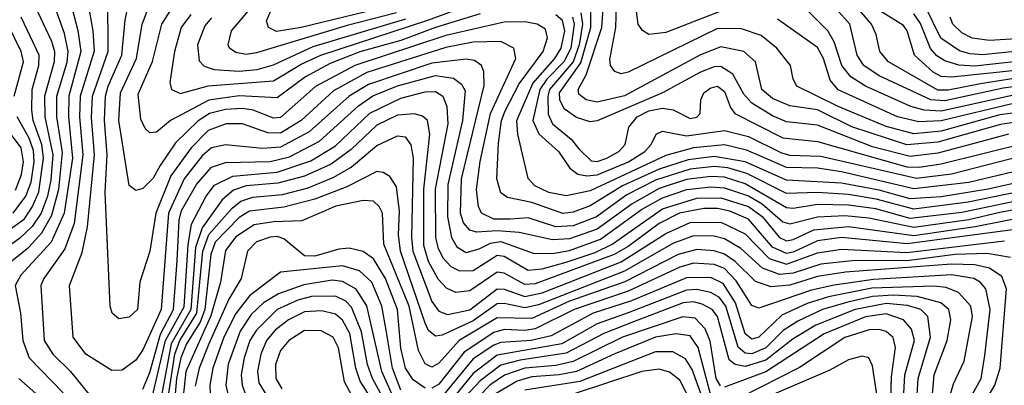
# Model space of a CAD drawing. Extents: x 997028 to 1115134, y 536408 to 618974.
# Tile 68 of 256: x 1002767 to 1005628, y 568865 to 569928. Entities that reach past the tile are written whole.
import ezdxf

# ---------------------------------------------------------------- set-up
doc = ezdxf.new("R2010")
doc.units = 0

msp = doc.modelspace()

# ---------------------------------------------------------------- linework, layer by layer
at = {"layer": '0CON10XD'}
for points in [[(1003865, 569972.5), (1003585, 569904.9), (1003513.5, 569893.5), (1003490.5, 569905), (1003484.4, 569924.4), (1003556.9, 570093.1)], [(1005705.6, 569764.4), (1005558.8, 569741.2), (1005465, 569722.9), (1005435, 569723.3), (1005291.6, 569805), (1005266.1, 569835), (1005256.3, 569885), (1005242.5, 569915), (1005137.4, 570037.4)], [(1002803.5, 569985), (1002860, 569865), (1002868.6, 569835), (1002867.8, 569805), (1002839.8, 569705), (1002840.7, 569645), (1002863.2, 569535), (1002857.8, 569462.2), (1002847.7, 569415), (1002829.3, 569365), (1002803.9, 569326.1), (1002767.6, 569292.4), (1002673.4, 569225)], [(1002705, 569195.2), (1002793.4, 569266.6), (1002831.7, 569308.3), (1002860.6, 569359.4), (1002881.4, 569435), (1002891.3, 569541.3), (1002875.4, 569645), (1002875.6, 569705), (1002905, 569803.9), (1002907.8, 569835), (1002897.3, 569887.3), (1002855.4, 570005)], [(1002908.4, 570005), (1002936.5, 569896.5), (1002944.9, 569835), (1002909.6, 569705), (1002908.7, 569645), (1002920.7, 569525), (1002896.5, 569365), (1002858.6, 569281.4), (1002770.2, 569185), (1002753.7, 569155), (1002769.8, 569075), (1002776.3, 568995), (1002795.1, 568945.1), (1002893.3, 568843.3)], [(1002960, 570005), (1002980, 569895), (1002984, 569836), (1002943.1, 569705), (1002941.3, 569645), (1002950.8, 569535), (1002925.2, 569334.8), (1002898.5, 569261.5), (1002837, 569175), (1002828.9, 569155), (1002838.8, 568995), (1002863.7, 568955), (1002915.3, 568905.3), (1002985, 568818.6)], [(1004155, 569314.2), (1004095, 569310.4), (1004075.4, 569315.4), (1004057.2, 569337.2), (1004048.5, 569365), (1004051.4, 569465), (1004116.8, 569736.8), (1004116, 569776), (1004109.4, 569795), (1004088.9, 569808.9), (1004065, 569812.8), (1003965, 569801.3), (1003780.5, 569739.5), (1003724.5, 569705), (1003608.3, 569601.7), (1003525, 569556.9), (1003473.1, 569553.1), (1003365, 569564.3), (1003325, 569555.4), (1003297.9, 569532.1), (1003244.8, 569465.2), (1003199.7, 569365), (1003177.9, 569085), (1003125, 568968.2), (1003105, 568937.8), (1003065, 568908.7), (1003035, 568907.8), (1002959.1, 568955), (1002922.5, 569005), (1002912.2, 569155), (1002949.1, 569250.9), (1002964.7, 569325.3), (1002984.7, 569535), (1002976.1, 569643.9), (1002978.7, 569705), (1003023.9, 569835), (1003023.6, 569996.4)], [(1004192, 569348), (1004145, 569348.2), (1004109.5, 569365), (1004100.4, 569385), (1004094.3, 569434.3), (1004105.1, 569515.1), (1004135.1, 569655), (1004208.9, 569815), (1004202.7, 569845), (1004165, 569864.5), (1004085, 569862.5), (1004005, 569847.2), (1003776, 569774), (1003679.3, 569720.7), (1003585.2, 569635), (1003525, 569597.4), (1003488.4, 569598.4), (1003415, 569625.4), (1003367.5, 569625), (1003315, 569605.4), (1003265.1, 569554.9), (1003206.1, 569473.9), (1003162.9, 569365), (1003145.5, 569255), (1003116.7, 569165), (1003109.6, 569085), (1003085, 569062.7), (1003055, 569058.5), (1003035.6, 569075), (1003030, 569095), (1003015.3, 569425.3), (1003021.9, 569535), (1003013.6, 569635), (1003016.7, 569705), (1003023.9, 569735), (1003064.5, 569825), (1003073.5, 569926.5), (1003085.5, 569985)], [(1005735, 569667), (1005615, 569651.3), (1005445, 569603.6), (1005365, 569596.4), (1005285, 569617.4), (1005145.8, 569675.8), (1005025.5, 569735), (1005014.6, 569755), (1005007.1, 569795), (1004967.2, 569845), (1004921.4, 569881.4), (1004865, 569901.3), (1004795, 569901.9), (1004535, 569774.8), (1004515, 569770.8), (1004496.7, 569776.7), (1004484.2, 569794.2), (1004481.8, 569811.8), (1004499.6, 569905), (1004502.1, 570005)], [(1004805, 569952.8), (1004645, 569890.2), (1004595.2, 569885.2), (1004576.7, 569896.7), (1004564.8, 569914.8), (1004553, 570005)], [(1005805, 569751.7), (1005625, 569729), (1005455, 569691.7), (1005415.1, 569695.1), (1005264.9, 569764.9), (1005219.6, 569795), (1005200.5, 569825), (1005179.2, 569915), (1005099.8, 570005)], [(1005805, 569485.6), (1005581.6, 569435), (1005445, 569412.5), (1005355, 569407.2), (1005265, 569431.8), (1005155, 569452.9), (1004995, 569461.1), (1004875, 569514.8), (1004785, 569530.2), (1004709.5, 569520.5), (1004625, 569493.5), (1004519.1, 569445), (1004425, 569386.6), (1004375, 569368.1), (1004345, 569364.5), (1004255, 569396.7), (1004185, 569410.9), (1004165, 569424.6), (1004153.9, 569465), (1004158.8, 569568.8), (1004167.4, 569635), (1004177.6, 569662.4), (1004218.8, 569741.2), (1004288.2, 569835), (1004301.3, 569875), (1004295, 569900), (1004270.9, 569915), (1004235, 569921.8), (1004175, 569920.2), (1004005, 569882), (1003740.6, 569795), (1003626.7, 569733.3), (1003525, 569643), (1003505, 569641.5), (1003445.3, 569665), (1003415, 569669.6), (1003365, 569667.1), (1003319, 569655), (1003286.2, 569633.8), (1003219.9, 569570.1), (1003175, 569503.6), (1003155, 569467.2), (1003125, 569436.9), (1003105, 569430.9), (1003085, 569445.8), (1003055.1, 569635), (1003060.2, 569715), (1003106.3, 569815), (1003123.3, 569915), (1003137.6, 569952.4)], [(1004104.8, 569945.2), (1003975.2, 569904.8), (1003875, 569867.7), (1003755.5, 569834.5), (1003669.7, 569800.3), (1003597.9, 569762.1), (1003515, 569700.6), (1003405, 569706.5), (1003316.6, 569693.4), (1003205.6, 569634.4), (1003165, 569601.2), (1003145, 569598.5), (1003131.5, 569611.5), (1003119, 569639), (1003111.6, 569711.6), (1003153.5, 569806.5), (1003180.6, 569915), (1003205.9, 569954.1)], [(1003265, 569942.7), (1003236.8, 569905), (1003216.9, 569835), (1003203.7, 569745), (1003207.9, 569725), (1003235, 569713.3), (1003314.5, 569735.6), (1003505, 569750.5), (1003585, 569798.4), (1003642.6, 569825), (1003953.3, 569926.7), (1004085, 569974.7)], [(1003862.6, 569947.4), (1003719.1, 569910.9), (1003455, 569831), (1003425, 569826.9), (1003395, 569832.6), (1003377.3, 569845), (1003373.2, 569855), (1003383.1, 569895), (1003447.6, 569972.4)], [(1005640, 569595), (1005536.9, 569566.9), (1005435, 569540.2), (1005355, 569530.3), (1005245, 569557.8), (1005085, 569621.2), (1004995, 569631.1), (1004955, 569648.1), (1004895, 569685.4), (1004871.2, 569711.2), (1004839.2, 569769.2), (1004805, 569791.7), (1004785, 569790.4), (1004745.1, 569774.9), (1004634.8, 569715), (1004445, 569633.5), (1004425, 569631.1), (1004385, 569643), (1004349.1, 569669.1), (1004336.7, 569695), (1004335.3, 569715), (1004398.1, 569801.9), (1004427, 569905), (1004427.1, 569952.9)], [(1005705, 569637), (1005617.3, 569622.7), (1005435, 569571.5), (1005345, 569564.4), (1005185, 569616.6), (1005085, 569665.3), (1005005, 569677.8), (1004955, 569698.6), (1004924.1, 569725), (1004904.8, 569805), (1004871.8, 569835), (1004805, 569848.5), (1004745, 569825.9), (1004525, 569706.6), (1004445, 569688), (1004412.9, 569695), (1004391.5, 569711.5), (1004389.8, 569725), (1004412.8, 569767.2), (1004458.4, 569905), (1004463.5, 569973.5)], [(1005677.2, 569712.8), (1005445, 569662.2), (1005395.1, 569665.1), (1005356.6, 569675), (1005224.4, 569734.4), (1005181.8, 569761.8), (1005155.9, 569795), (1005133.7, 569863.7), (1005115.3, 569895.3), (1005050.5, 569960.5)], [(1005875, 569804.3), (1005614.7, 569775.3), (1005475, 569760.6), (1005445, 569763.1), (1005421.1, 569775), (1005367.2, 569825), (1005345.5, 569895), (1005335, 569910.8), (1005240.4, 569970.4)], [(1005836.4, 569853.6), (1005565, 569825.8), (1005528.1, 569828.1), (1005497.6, 569837.6), (1005444.2, 569874.2), (1005394.4, 569974.4)], [(1002641.5, 569248.5), (1002780.8, 569349.2), (1002804.9, 569385), (1002822.7, 569427.3), (1002836.5, 569525), (1002832, 569565), (1002806.8, 569635), (1002802.7, 569665), (1002803.2, 569725), (1002823.1, 569795), (1002823.7, 569825), (1002771.8, 569935)], [(1003325, 569933.4), (1003305, 569910.3), (1003284.2, 569855), (1003288.4, 569808.4), (1003302.8, 569792.8), (1003332.5, 569782.5), (1003405, 569777.9), (1003457.1, 569782.9), (1003505, 569796.5), (1003620.4, 569849.6), (1003889.6, 569930.4)], [(1005785, 569516.9), (1005525.5, 569454.5), (1005365, 569436), (1005155, 569485.1), (1005085, 569495.8), (1004995, 569497.9), (1004925, 569529.1), (1004878.8, 569548.8), (1004815, 569563.8), (1004725.1, 569555.1), (1004645, 569533.4), (1004425, 569430.3), (1004355, 569415.4), (1004305, 569425.8), (1004264.1, 569445), (1004245, 569465.6), (1004214.7, 569594.7), (1004211.5, 569635), (1004257.9, 569742.1), (1004322.3, 569815), (1004340.4, 569845), (1004351.7, 569895), (1004344.9, 569925), (1004325, 569942)], [(1004373.6, 569935), (1004378.8, 569915), (1004368.4, 569845), (1004348.4, 569805), (1004299.1, 569755), (1004278.8, 569725), (1004258.2, 569635), (1004275.5, 569595.5), (1004333, 569545), (1004365.9, 569495.9), (1004389.1, 569479.1), (1004415, 569473.9), (1004445, 569476.8), (1004536.2, 569515), (1004583.8, 569545), (1004601.9, 569565), (1004616.5, 569595), (1004635, 569603.3), (1004705, 569590.4), (1004815, 569606), (1004885, 569588.2), (1004981, 569541), (1005005, 569534.3), (1005095, 569530.6), (1005373, 569467), (1005475, 569479.7), (1005678.1, 569531.9)], [(1004397.3, 569947.3), (1004403, 569915), (1004392.8, 569855), (1004375.3, 569805), (1004307.1, 569725), (1004301.7, 569705), (1004303, 569653), (1004315.5, 569625), (1004370, 569580), (1004392.3, 569552.3), (1004427.8, 569517.8), (1004445, 569515.3), (1004473.3, 569525), (1004508, 569545), (1004526.9, 569565), (1004537.5, 569615), (1004561.2, 569645), (1004595, 569662.4), (1004635, 569670.3), (1004666, 569666), (1004715, 569640.9), (1004735, 569644.3), (1004744.6, 569655), (1004746.7, 569695), (1004754.7, 569715), (1004775, 569729.8), (1004795, 569734.8), (1004815, 569718.6), (1004832.2, 569672.2), (1004845.3, 569655), (1004985, 569584.6), (1005085, 569574), (1005345, 569500.3), (1005380.6, 569499.4), (1005445, 569509.1), (1005695, 569570.7)], [(1005379.6, 569630.4), (1005317.5, 569645), (1005145, 569723.4), (1005121.9, 569751.9), (1005102.7, 569815), (1005085, 569846.8), (1004969.4, 569929.4)], [(1005865, 569828.9), (1005542.7, 569792.7), (1005495.7, 569795.7), (1005455, 569807.9), (1005432.4, 569822.4), (1005414, 569844), (1005385, 569916.9), (1005365, 569944.9)], [(1005865, 569884.4), (1005585, 569867.7), (1005534.5, 569874.5), (1005505, 569889.5), (1005478.4, 569915), (1005470.7, 569935)], [(1002751.4, 569705), (1002778, 569805), (1002772, 569835), (1002732.6, 569915)], [(1003125, 568853.2), (1003145, 568901.8), (1003176.4, 569013.6), (1003213.7, 569085), (1003225, 569227.1), (1003230.7, 569345), (1003237.3, 569372.7), (1003281.4, 569448.6), (1003325, 569499.3), (1003365, 569512.3), (1003495.5, 569515.5), (1003550.8, 569529.2), (1003638.2, 569575), (1003752.2, 569677.8), (1003793.7, 569706.3), (1003865, 569735.6), (1003975.3, 569765.3), (1004027.4, 569757.4), (1004050.8, 569740.8), (1004061.3, 569721.3), (1004053.9, 569635), (1004011.1, 569448.9), (1004010.3, 569355), (1004021.8, 569295), (1004037.3, 569267.3), (1004065, 569251.1), (1004101.9, 569261.9), (1004135, 569278.3), (1004165, 569283), (1004259.3, 569249.3), (1004315, 569248.4), (1004365, 569256.9), (1004455, 569289.7), (1004574, 569376), (1004635, 569409.8), (1004705.9, 569434.1), (1004775, 569442.1), (1004815, 569439.2), (1004885, 569416), (1004925, 569392.2), (1004985, 569340.5), (1005005, 569333.9), (1005085, 569354.7), (1005165, 569358.8), (1005235, 569351.6), (1005365, 569324.5), (1005525, 569346.4), (1005615, 569367.9), (1005725, 569388.1)], [(1003145, 568800.2), (1003191.1, 568995), (1003245, 569093.1), (1003256.5, 569273.5), (1003266.7, 569333.3), (1003309.1, 569415), (1003333.3, 569446.7), (1003386.9, 569473.1), (1003515, 569484.9), (1003612.8, 569517.2), (1003685, 569560.7), (1003785, 569656.5), (1003875, 569699.7), (1003945, 569718.5), (1003975, 569718.7), (1003996.5, 569705), (1004008, 569675), (1004011.1, 569625), (1003974.6, 569435), (1003975.9, 569295), (1003981.9, 569265), (1003997.2, 569235), (1004020.3, 569210.3), (1004045, 569197.2), (1004085, 569198.9), (1004155, 569243.1), (1004175, 569240.6), (1004245, 569199.4), (1004285, 569203.5), (1004355, 569222.8), (1004439.1, 569250.9), (1004488.3, 569275), (1004635, 569377.5), (1004735, 569408.6), (1004805, 569410), (1004885, 569385.1), (1004925, 569355.3), (1004974.6, 569295), (1004995, 569285.1), (1005015, 569288.6), (1005075, 569317.1), (1005175, 569326.5), (1005365, 569300.4), (1005543.9, 569326.1), (1005715, 569360)], [(1005655, 569684.3), (1005445, 569633.3), (1005379.6, 569630.4)], [(1002755, 569432.1), (1002772.4, 569477.6), (1002778.4, 569515), (1002771.9, 569555), (1002705, 569643.2)], [(1002748.3, 569365), (1002785, 569414.5), (1002801, 569455), (1002809.7, 569515), (1002807.3, 569547.3), (1002795, 569583.4), (1002760.4, 569645)], [(1005703.4, 569323.4), (1005345.7, 569275.7), (1005155, 569294.3), (1005085, 569284.4), (1005015, 569251.7), (1004995, 569248.4), (1004955, 569266), (1004885, 569348.3), (1004831, 569371), (1004795, 569378.6), (1004755, 569378.5), (1004684.8, 569365), (1004625.2, 569335), (1004535, 569268.2), (1004494.5, 569245.5), (1004265, 569159.4), (1004235, 569157.6), (1004175, 569190.4), (1004155, 569193.6), (1004075, 569139.3), (1004035, 569134.8), (1004007.7, 569147.7), (1003983, 569173), (1003955, 569224.3), (1003941.1, 569271.1), (1003941.2, 569435), (1003958.6, 569595), (1003952.5, 569635), (1003937.7, 569647.7), (1003914.1, 569654.1), (1003865, 569650), (1003805, 569620.7), (1003730, 569550), (1003672.4, 569507.6), (1003595, 569473.1), (1003517.7, 569452.3), (1003425, 569444.7), (1003388.2, 569431.8), (1003355.8, 569404.2), (1003297.3, 569322.7), (1003278.5, 569265), (1003264.9, 569085), (1003207.5, 568985), (1003170.9, 568789.1)], [(1003196.3, 568816.3), (1003218.1, 568955), (1003232.1, 568995), (1003282.1, 569075), (1003299.3, 569255), (1003316.8, 569303.2), (1003385, 569380.1), (1003410.2, 569399.8), (1003445, 569411.9), (1003530.7, 569419.3), (1003605, 569439.3), (1003680.3, 569469.7), (1003730.7, 569499.3), (1003805, 569561.9), (1003865, 569589.8), (1003887.2, 569587.2), (1003903.8, 569563.8), (1003910.4, 569525), (1003905.4, 569295), (1003909.8, 569255), (1003965, 569108.6), (1003985, 569080.8), (1004010.5, 569070.5), (1004075, 569083.8), (1004155, 569145.3), (1004175, 569144.1), (1004235, 569123.3), (1004285, 569133.7), (1004515, 569223.7), (1004644.3, 569305.7), (1004715, 569338.6), (1004805, 569339), (1004875, 569305.4), (1004945, 569233.8), (1004995, 569217.2), (1005085, 569249.7), (1005155, 569260.8), (1005345, 569251.2), (1005628.8, 569285)], [(1005735, 569441.3), (1005523.1, 569396.9), (1005365, 569376.8), (1005255.7, 569405.7), (1005175, 569419.1), (1005085, 569425.3), (1004995, 569422), (1004880.5, 569480.5), (1004825, 569496.7), (1004785, 569500.6), (1004715, 569493.1), (1004615, 569461.6), (1004531.7, 569418.3), (1004443.1, 569355), (1004375, 569328.7), (1004325, 569325.5), (1004245, 569351.7), (1004192, 569348)], [(1005646.6, 569236.7), (1005577.9, 569247.9), (1005485, 569245.1), (1005345, 569227.1), (1005195, 569227.2), (1005095, 569217.3), (1005015, 569190.5), (1004975, 569187.4), (1004925.6, 569205.6), (1004862.4, 569262.4), (1004815, 569290.3), (1004785, 569298.4), (1004725, 569299.4), (1004665, 569276.7), (1004525, 569196.8), (1004275, 569099), (1004235, 569089.8), (1004175, 569103.1), (1004155, 569101.5), (1004085, 569052.1), (1003995, 569010.8), (1003975, 569008), (1003955, 569024.2), (1003945.8, 569045.8), (1003873.3, 569255), (1003868.1, 569301.9), (1003870.7, 569370.7), (1003862, 569442), (1003842.3, 569472.3), (1003823.5, 569483.5), (1003805, 569486.1), (1003718.3, 569441.7), (1003624.5, 569405.5), (1003535, 569383.2), (1003435, 569371.5), (1003405, 569352.3), (1003335, 569280.9), (1003322.7, 569245), (1003304.9, 569085), (1003291.7, 569048.3), (1003251.7, 568985), (1003235.8, 568945), (1003222.9, 568885), (1003215.5, 568795.5)], [(1005726.6, 569413.4), (1005505, 569367.4), (1005355, 569350.1), (1005255, 569377.6), (1005175, 569389), (1005085, 569390.1), (1005015, 569378.9), (1004995, 569380.9), (1004875, 569451), (1004815, 569469.5), (1004775, 569471.5), (1004705, 569462.8), (1004625, 569436.7), (1004547.1, 569392.9), (1004445, 569319.2), (1004365, 569290.2), (1004315, 569287.3), (1004218.9, 569308.9), (1004155, 569314.2)], [(1005528.2, 568741.8), (1005600.6, 568865), (1005615.8, 568915), (1005634.9, 569145), (1005621.1, 569181.1), (1005584.9, 569204.9), (1005542.5, 569215), (1005475, 569216.6), (1005166.4, 569193.6), (1005085, 569180.9), (1005005, 569155.9), (1004951.2, 569151.2), (1004905, 569166.4), (1004846.3, 569225), (1004815, 569246), (1004785, 569255.7), (1004735, 569259.4), (1004680.4, 569245), (1004525.9, 569165.9), (1004365, 569109.9), (1004255, 569059.5), (1004155, 569060.9), (1004044.6, 568995), (1003985, 568929), (1003965, 568917.2), (1003945, 568926.8), (1003925.7, 568965.7), (1003898.6, 569095), (1003825.3, 569275), (1003821, 569365), (1003811.3, 569385), (1003795, 569399.8), (1003765, 569402.3), (1003685.7, 569385.7), (1003587.1, 569342.9), (1003505, 569340.3), (1003448.8, 569331.2), (1003395, 569296.1), (1003365, 569256.9), (1003350.8, 569165), (1003323, 569067), (1003250, 568905), (1003238.9, 568805)], [(1003945, 568856.2), (1003910.5, 568880.5), (1003888.7, 568915), (1003875, 568972.9), (1003864.9, 569085), (1003830.2, 569175), (1003795, 569232.6), (1003765, 569254), (1003725, 569264), (1003695, 569261), (1003625, 569240.2), (1003595, 569241.1), (1003535, 569291.1), (1003515, 569297.4), (1003495, 569295.6), (1003455, 569281.6), (1003429.1, 569255), (1003411, 569175), (1003374.5, 569115.5), (1003316.5, 568985), (1003288.9, 568915), (1003277.3, 568862.7)], [(1003832.1, 569025), (1003819.9, 569095), (1003790.7, 569165), (1003755, 569197.6), (1003705, 569211.7), (1003525, 569194.2), (1003434.6, 569125.4), (1003395, 569073.3), (1003360.2, 569005), (1003328.4, 568915), (1003320, 568865), (1003322, 568815)], [(1005472.5, 568725), (1005560.7, 568885), (1005571.5, 568951.5), (1005587.2, 569085), (1005574.9, 569144.9), (1005558.3, 569165), (1005539.7, 569175), (1005475.8, 569185.8), (1005247.8, 569172.2), (1005133.6, 569156.4), (1005068.2, 569141.8), (1004915, 569088.7), (1004895, 569096.6), (1004849, 569169), (1004815, 569204), (1004785, 569216.2), (1004725, 569220), (1004685, 569207.8), (1004535, 569138.4), (1004377.9, 569085), (1004265, 569028.8), (1004235, 569023.8), (1004175, 569026.6), (1004145, 569018.2), (1004058.5, 568961.5), (1003985, 568868.1), (1003965, 568856.1)], [(1003864.4, 568805), (1003819.2, 568905), (1003775.9, 569095.9), (1003744.6, 569144.6), (1003705, 569167), (1003675, 569170.2), (1003592.8, 569157.2), (1003519.4, 569130.6), (1003475.8, 569105), (1003439.4, 569070.6), (1003407.5, 569022.5), (1003373.3, 568926.7), (1003366, 568865), (1003379.6, 568805)], [(1005459.6, 568795), (1005480.9, 568869.1), (1005511.2, 568935), (1005535.7, 569065), (1005531.3, 569095), (1005495.1, 569135.1), (1005459.1, 569149.1), (1005423.4, 569153.4), (1005243.2, 569146.8), (1005117.7, 569122.3), (1005055, 569102.3), (1004981.5, 569068.5), (1004915.2, 569005), (1004895, 568998.8), (1004875, 569014.3), (1004847.2, 569105), (1004811.2, 569161.2), (1004775, 569177.8), (1004705, 569177.1), (1004545, 569110.8), (1004433.1, 569075), (1004311.4, 569008.6), (1004253.3, 568995), (1004165, 568989.6), (1004145, 568981.9), (1004085, 568941.4), (1003995, 568832.1)], [(1003849.5, 568779.5), (1003792.1, 568885), (1003778.1, 568925), (1003760.7, 569020.7), (1003731.8, 569091.8), (1003715, 569109.3), (1003685, 569123.7), (1003615, 569122.9), (1003575, 569112.4), (1003515, 569085.6), (1003455, 569025.5), (1003435.8, 568995), (1003419.4, 568945), (1003411.1, 568895), (1003413.9, 568865), (1003428, 568825)], [(1005416.9, 568805), (1005424.2, 568895), (1005461.8, 568995), (1005472.7, 569055), (1005467, 569085), (1005444.2, 569104.2), (1005375, 569123), (1005306.7, 569126.7), (1005245, 569122.8), (1005173.3, 569106.7), (1005099.8, 569085), (1005028.3, 569051.7), (1004986.1, 569023.9), (1004935, 568974), (1004895, 568956.4), (1004875, 568958.6), (1004855.3, 568975.3), (1004819.2, 569095), (1004800.5, 569120.5), (1004775, 569134.9), (1004735, 569143.2), (1004705, 569141.5), (1004535, 569075.7), (1004445, 569043.4), (1004342.8, 568985), (1004155, 568952.2), (1004085, 568898.9), (1004005, 568802.5)], [(1005373.2, 568805), (1005377.9, 568885), (1005413.7, 569005), (1005405.9, 569065), (1005385.7, 569085), (1005347.1, 569097.1), (1005285, 569102.4), (1005194.8, 569085.2), (1005080.2, 569039.8), (1005015, 569000.4), (1004935, 568938.3), (1004875, 568919.9), (1004845.7, 568925.7), (1004828.7, 568938.7), (1004794.6, 569065), (1004779.3, 569085), (1004750.3, 569100.3), (1004725, 569107.3), (1004695, 569104.4), (1004550.6, 569049.4)], [(1003842.6, 568742.6), (1003756.5, 568876.5), (1003743.6, 568915), (1003726.6, 569015), (1003705, 569054.4), (1003685, 569072), (1003645, 569081.8), (1003595, 569078.4), (1003548, 569055), (1003509.1, 569025), (1003484.6, 568995), (1003467.6, 568955), (1003457.9, 568905), (1003462.2, 568872.2), (1003503.8, 568803.8)], [(1005334.4, 568805), (1005339.1, 568895), (1005367, 568995), (1005358.1, 569028.1), (1005335, 569055.2), (1005285, 569073), (1005225, 569063.8), (1005105, 569014.1), (1004935.6, 568904.4), (1004815, 568859.3)], [(1004550.6, 569049.4), (1004465, 569015.8), (1004355, 568958.1), (1004221.8, 568938.2), (1004165, 568923.2), (1004105, 568877.8), (1004005, 568771.6)], [(1004803.4, 568863.4), (1004790.7, 568885), (1004773.3, 568993.3), (1004758.6, 569028.6), (1004730.4, 569060.4), (1004694.2, 569064.2), (1004519, 569005), (1004375, 568934.1), (1004325, 568922.4), (1004235.5, 568914.5), (1004175.9, 568894.1), (1004133.6, 568865), (1004040.8, 568769.2)], [(1003768.3, 568768.3), (1003710.8, 568875), (1003693.4, 568973.4), (1003678.1, 569005), (1003643, 569023), (1003595, 569024.3), (1003548.9, 568995), (1003525, 568966.4), (1003510.7, 568925), (1003511.9, 568885), (1003528.5, 568855)], [(1003875, 568850.5), (1003850.2, 568915), (1003832.1, 569025)], [(1004775.4, 568835), (1004738.2, 568975), (1004715, 569008.4), (1004675, 569014.6), (1004615, 569004.7), (1004496.1, 568956.1), (1004384.7, 568905.3), (1004335, 568894.8), (1004255, 568889.3), (1004213.2, 568876.8), (1004145, 568837.2)], [(1005297.6, 568795), (1005300.8, 568889.2), (1005312.2, 568975), (1005305, 569004.1), (1005285, 569021), (1005265, 569027.1), (1005235.9, 569025.9), (1005165, 569004.2), (1005033.1, 568916.9), (1004805, 568800.4)], [(1004762.9, 568795), (1004720.8, 568910.8), (1004702.1, 568942.1), (1004665, 568962.1), (1004615, 568961.8), (1004395, 568876), (1004235, 568850.9)], [(1005259.3, 568825), (1005245, 568921.2), (1005234.6, 568944.6), (1005215, 568950), (1005175, 568938.6), (1005121.2, 568908.8), (1004904.5, 568815.5)], [(1004737.9, 568777.9), (1004685, 568879.6), (1004655, 568903.3), (1004625, 568911.7), (1004575, 568905.1), (1004375, 568839.5)], [(1002855.8, 568804.2), (1002764.8, 568885)]]:
    msp.add_lwpolyline(points, dxfattribs=at)

doc.saveas('drawing.dxf')
